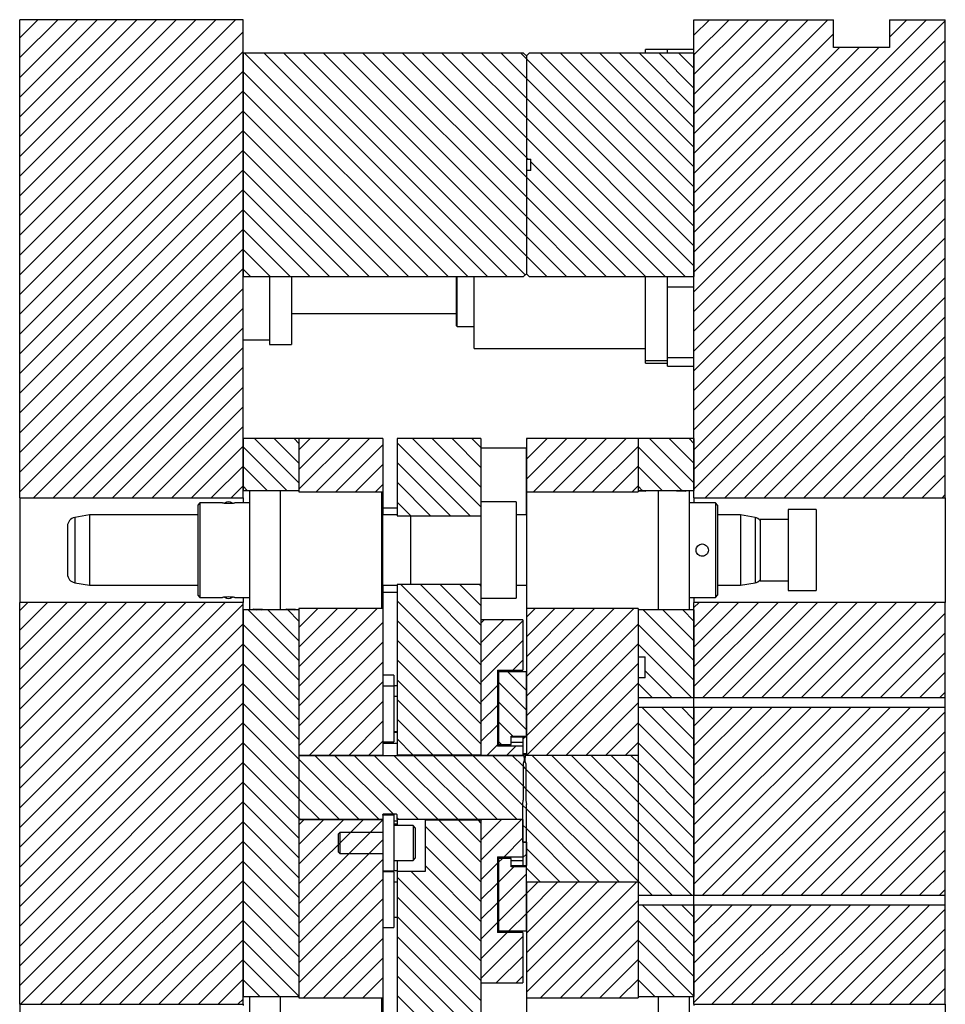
# Model space of a CAD drawing. Header units: inches. Extents: x 1880 to 2363, y -453 to -54.
# Tile 183 of 256: x 1948 to 1956, y -422 to -413. Entities that reach past the tile are written whole.
import ezdxf

# ---------------------------------------------------------------- set-up
doc = ezdxf.new("R2010")
doc.units = ezdxf.units.IN
doc.header["$LTSCALE"] = 0.5
doc.header["$MEASUREMENT"] = 0
doc.layers.add('SID-M-F', color=202, linetype='Continuous')
doc.layers.add('SID-M-S', color=105, linetype='Continuous')

msp = doc.modelspace()

# ---------------------------------------------------------------- hatches: boundary and pattern name
at = {"layer": 'SID-M-F'}
h = msp.add_hatch(dxfattribs=at)
h.set_pattern_fill('ANSI31', color=256, style=0)
h.set_pattern_definition([(45, (1946.33168, -469.47186), (-0.08838835, 0.08838835), [])])
h.paths.add_polyline_path([(1952.12452, -419.86417), (1952.12275, -419.86417), (1952.12098, -419.86903), (1952.12629, -419.86903)], flags=0)

# ---------------------------------------------------------------- linework, layer by layer
at = {"layer": 'SID-M-F', "linetype": 'Continuous'}
for p, q in [((1947.60438, -413.39838), (1947.7676, -413.23517)), ((1947.60438, -413.57516), (1947.94437, -413.23517)), ((1947.60438, -413.75194), (1948.12115, -413.23517)), ((1947.60438, -413.92871), (1948.29793, -413.23517)), ((1947.60438, -414.10549), (1948.4747, -413.23517)), ((1947.60438, -414.28227), (1948.65148, -413.23517)), ((1947.60438, -414.45904), (1948.82826, -413.23517)), ((1947.60438, -414.63582), (1949.00503, -413.23517)), ((1947.60438, -414.8126), (1949.18181, -413.23517)), ((1947.60438, -414.98937), (1949.35859, -413.23517)), ((1947.60438, -415.16615), (1949.53536, -413.23517)), ((1953.63938, -413.37379), (1953.778, -413.23517)), ((1953.63938, -413.55057), (1953.95478, -413.23517)), ((1953.63938, -413.72734), (1954.13156, -413.23517)), ((1953.63938, -413.90412), (1954.30833, -413.23517)), ((1953.63938, -414.0809), (1954.48511, -413.23517)), ((1953.63938, -414.25767), (1954.66189, -413.23517)), ((1953.63938, -414.43445), (1954.83866, -413.23517)), ((1953.63938, -415.31833), (1955.72255, -413.23517)), ((1953.63938, -415.49511), (1955.88938, -413.24511)), ((1955.38938, -413.39156), (1955.54577, -413.23517)), ((1947.60438, -415.34293), (1949.60438, -413.34293)), ((1953.63938, -414.61123), (1954.88938, -413.36123)), ((1953.63938, -415.67189), (1955.88938, -413.42189)), ((1953.63938, -414.788), (1954.94222, -413.48517)), ((1953.63938, -414.96478), (1955.11899, -413.48517)), ((1953.63938, -415.14156), (1955.29577, -413.48517)), ((1947.60438, -415.5197), (1949.60438, -413.5197)), ((1951.61519, -415.53517), (1949.61519, -413.53517)), ((1951.79196, -415.53517), (1949.79196, -413.53517)), ((1951.96874, -415.53517), (1949.96874, -413.53517)), ((1952.12995, -415.5196), (1950.14552, -413.53517)), ((1952.13938, -415.35226), (1950.32229, -413.53517)), ((1952.13938, -415.17548), (1950.49907, -413.53517)), ((1952.13938, -414.9987), (1950.67585, -413.53517)), ((1952.13938, -414.82193), (1950.85262, -413.53517)), ((1952.13938, -414.64515), (1951.0294, -413.53517)), ((1952.13938, -414.46837), (1951.20618, -413.53517)), ((1952.13938, -414.2916), (1951.38295, -413.53517)), ((1952.13938, -414.11482), (1951.55973, -413.53517)), ((1952.13938, -413.93804), (1951.73651, -413.53517)), ((1952.13938, -413.76127), (1951.91328, -413.53517)), ((1952.13938, -413.58449), (1952.09006, -413.53517)), ((1953.63938, -415.08449), (1952.13938, -413.58449)), ((1953.63938, -414.90771), (1952.26684, -413.53517)), ((1953.63938, -414.73094), (1952.44361, -413.53517)), ((1953.63938, -414.55416), (1952.62039, -413.53517)), ((1953.63938, -414.37738), (1952.79717, -413.53517)), ((1953.63938, -414.20061), (1952.97394, -413.53517)), ((1953.63938, -414.02383), (1953.15072, -413.53517)), ((1953.63938, -413.84705), (1953.3275, -413.53517)), ((1953.63938, -413.67028), (1953.50427, -413.53517)), ((1953.63938, -415.84866), (1955.88938, -413.59866)), ((1947.60438, -415.69648), (1949.60438, -413.69648)), ((1951.43841, -415.53517), (1949.60438, -413.70114)), ((1953.63938, -415.26127), (1952.13938, -413.76127)), ((1953.63938, -416.02544), (1955.88938, -413.77544)), ((1947.60438, -415.87326), (1949.60438, -413.87326)), ((1951.26163, -415.53517), (1949.60438, -413.87792)), ((1953.63938, -415.43804), (1952.13938, -413.93804)), ((1953.63938, -416.20222), (1955.88938, -413.95222)), ((1947.60438, -416.05003), (1949.60438, -414.05003)), ((1951.08486, -415.53517), (1949.60438, -414.05469)), ((1953.55973, -415.53517), (1952.13938, -414.11482)), ((1953.63938, -416.37899), (1955.88938, -414.12899)), ((1947.60438, -416.22681), (1949.60438, -414.22681)), ((1950.90808, -415.53517), (1949.60438, -414.23147)), ((1953.38295, -415.53517), (1952.13938, -414.2916)), ((1953.63938, -416.55577), (1955.88938, -414.30577)), ((1947.60438, -416.40359), (1949.60438, -414.40359)), ((1950.7313, -415.53517), (1949.60438, -414.40825)), ((1952.15618, -414.48517), (1952.13938, -414.46837)), ((1953.63938, -416.73255), (1955.88938, -414.48255)), ((1953.20618, -415.53517), (1952.17938, -414.50837)), ((1947.60438, -416.58036), (1949.60438, -414.58036)), ((1950.55453, -415.53517), (1949.60438, -414.58502)), ((1953.0294, -415.53517), (1952.13938, -414.64515)), ((1953.63938, -416.90932), (1955.88938, -414.65932)), ((1947.60438, -416.75714), (1949.60438, -414.75714)), ((1950.37775, -415.53517), (1949.60438, -414.7618)), ((1952.85262, -415.53517), (1952.13938, -414.82193)), ((1953.63938, -417.0861), (1955.88938, -414.8361)), ((1947.60438, -416.93392), (1949.60438, -414.93392)), ((1950.20097, -415.53517), (1949.60438, -414.93858)), ((1952.67585, -415.53517), (1952.13938, -414.9987)), ((1953.63938, -417.26288), (1955.88938, -415.01288)), ((1947.60438, -417.11069), (1949.60438, -415.11069)), ((1950.0242, -415.53517), (1949.60438, -415.11535)), ((1952.49907, -415.53517), (1952.13938, -415.17548)), ((1953.63938, -417.43965), (1955.88938, -415.18965)), ((1947.60438, -417.28747), (1949.60438, -415.28747)), ((1949.84742, -415.53517), (1949.60438, -415.29213)), ((1952.32229, -415.53517), (1952.13938, -415.35226)), ((1953.73902, -417.51679), (1955.88938, -415.36643)), ((1947.60438, -417.46425), (1949.60438, -415.46425)), ((1949.67064, -415.53517), (1949.60438, -415.46891)), ((1953.9158, -417.51679), (1955.88938, -415.54321)), ((1947.72861, -417.51679), (1949.60438, -415.64102)), ((1954.09257, -417.51679), (1955.88938, -415.71998)), ((1947.90539, -417.51679), (1949.60438, -415.8178)), ((1954.26935, -417.51679), (1955.88938, -415.89676)), ((1948.08217, -417.51679), (1949.60438, -415.99458)), ((1954.44613, -417.51679), (1955.88938, -416.07354)), ((1948.25894, -417.51679), (1949.60438, -416.17135)), ((1954.6229, -417.51679), (1955.88938, -416.25031)), ((1948.43572, -417.51679), (1949.60438, -416.34813)), ((1954.79968, -417.51679), (1955.88938, -416.42709)), ((1948.6125, -417.51679), (1949.60438, -416.52491)), ((1954.97646, -417.51679), (1955.88938, -416.60387)), ((1948.78927, -417.51679), (1949.60438, -416.70168)), ((1955.15323, -417.51679), (1955.88938, -416.78064)), ((1948.96605, -417.51679), (1949.60438, -416.87846)), ((1950.10438, -417.38312), (1949.70643, -416.98517)), ((1950.10438, -417.20635), (1949.88321, -416.98517)), ((1950.10438, -417.02957), (1950.05998, -416.98517)), ((1950.10438, -417.08557), (1950.20478, -416.98517)), ((1950.10438, -417.26234), (1950.38156, -416.98517)), ((1950.10438, -417.43912), (1950.55833, -416.98517)), ((1950.25777, -417.46251), (1950.73511, -416.98517)), ((1950.43455, -417.46251), (1950.85438, -417.04267)), ((1951.63577, -417.67707), (1950.98289, -417.02419)), ((1951.73289, -417.59741), (1951.12064, -416.98517)), ((1951.73289, -417.42064), (1951.29742, -416.98517)), ((1951.73289, -417.24386), (1951.4742, -416.98517)), ((1951.73289, -417.06708), (1951.65097, -416.98517)), ((1952.13938, -416.99511), (1952.14932, -416.98517)), ((1952.13938, -417.17189), (1952.3261, -416.98517)), ((1952.13938, -417.34866), (1952.50288, -416.98517)), ((1952.20232, -417.46251), (1952.67965, -416.98517)), ((1952.37909, -417.46251), (1952.85643, -416.98517)), ((1952.55587, -417.46251), (1953.03321, -416.98517)), ((1953.63938, -417.38259), (1953.24196, -416.98517)), ((1953.63938, -417.20581), (1953.41874, -416.98517)), ((1953.63938, -417.02903), (1953.59552, -416.98517)), ((1955.33001, -417.51679), (1955.88938, -416.95742)), ((1949.14283, -417.51679), (1949.60438, -417.05524)), ((1949.99507, -417.45058), (1949.60438, -417.0599)), ((1952.73265, -417.46251), (1953.13938, -417.05577)), ((1953.5306, -417.45058), (1953.13938, -417.05936)), ((1950.61133, -417.46251), (1950.85438, -417.21945)), ((1951.45899, -417.67707), (1950.98289, -417.20097)), ((1955.50679, -417.51679), (1955.88938, -417.1342)), ((1949.3196, -417.51679), (1949.60438, -417.23201)), ((1949.81829, -417.45058), (1949.60438, -417.23668)), ((1952.90942, -417.46251), (1953.13938, -417.23255)), ((1953.35382, -417.45058), (1953.13938, -417.23614)), ((1951.28221, -417.67707), (1950.98289, -417.37774)), ((1955.68356, -417.51679), (1955.88938, -417.31097)), ((1949.49638, -417.51679), (1949.60438, -417.40879)), ((1949.64151, -417.45058), (1949.60438, -417.41345)), ((1950.7881, -417.46251), (1950.85438, -417.39623)), ((1953.0862, -417.46251), (1953.13938, -417.40932)), ((1953.17705, -417.45058), (1953.13938, -417.41292)), ((1951.10544, -417.67707), (1950.98289, -417.55452)), ((1955.86034, -417.51679), (1955.88938, -417.48775)), ((1951.73289, -419.01163), (1951.01453, -418.29327)), ((1951.73289, -418.83485), (1951.19131, -418.29327)), ((1951.73289, -418.65807), (1951.36808, -418.29327)), ((1951.73289, -418.4813), (1951.54486, -418.29327)), ((1951.73289, -418.30452), (1951.72164, -418.29327)), ((1947.60438, -418.52491), (1947.67575, -418.45354)), ((1947.60438, -418.70168), (1947.85252, -418.45354)), ((1947.60438, -418.87846), (1948.0293, -418.45354)), ((1947.60438, -419.05524), (1948.20608, -418.45354)), ((1947.60438, -419.23201), (1948.38285, -418.45354)), ((1947.60438, -419.40879), (1948.55963, -418.45354)), ((1947.60438, -419.58557), (1948.73641, -418.45354)), ((1947.60438, -419.76234), (1948.91318, -418.45354)), ((1947.60438, -419.93912), (1949.08996, -418.45354)), ((1947.60438, -420.1159), (1949.26674, -418.45354)), ((1947.60438, -420.29267), (1949.44351, -418.45354)), ((1951.73289, -419.1884), (1950.98289, -418.4384)), ((1953.63938, -418.50031), (1953.68615, -418.45354)), ((1953.63938, -418.67709), (1953.86293, -418.45354)), ((1953.63938, -418.85387), (1954.03971, -418.45354)), ((1953.63938, -419.03064), (1954.21648, -418.45354)), ((1953.63938, -419.20742), (1954.39326, -418.45354)), ((1953.71782, -419.30576), (1954.57004, -418.45354)), ((1953.89459, -419.30576), (1954.74681, -418.45354)), ((1954.07137, -419.30576), (1954.92359, -418.45354)), ((1954.24815, -419.30576), (1955.10037, -418.45354)), ((1954.42492, -419.30576), (1955.27714, -418.45354)), ((1954.6017, -419.30576), (1955.45392, -418.45354)), ((1954.77848, -419.30576), (1955.6307, -418.45354)), ((1954.95525, -419.30576), (1955.80747, -418.45354)), ((1947.60438, -420.46945), (1949.60438, -418.46945)), ((1950.10438, -418.97411), (1949.65002, -418.51975)), ((1950.10438, -418.79734), (1949.8268, -418.51975)), ((1950.10438, -418.62056), (1950.00358, -418.51975)), ((1950.10438, -418.67656), (1950.27311, -418.50783)), ((1950.10438, -418.85333), (1950.44989, -418.50783)), ((1950.10438, -419.03011), (1950.62666, -418.50783)), ((1950.10438, -419.20689), (1950.80344, -418.50783)), ((1952.13938, -418.5861), (1952.21765, -418.50783)), ((1952.13938, -418.76288), (1952.39443, -418.50783)), ((1952.13938, -418.93965), (1952.57121, -418.50783)), ((1952.13938, -419.11643), (1952.74798, -418.50783)), ((1952.13938, -419.29321), (1952.92476, -418.50783)), ((1952.13938, -419.46998), (1953.10154, -418.50783)), ((1953.63938, -418.97358), (1953.18556, -418.51975)), ((1953.63938, -418.7968), (1953.36233, -418.51975)), ((1953.63938, -418.62002), (1953.53911, -418.51975)), ((1951.73289, -419.36518), (1950.98289, -418.61518)), ((1951.73289, -418.63904), (1951.76176, -418.61017)), ((1951.73289, -418.81582), (1951.93854, -418.61017)), ((1951.73289, -418.9926), (1952.10789, -418.6176)), ((1955.13203, -419.30576), (1955.88938, -418.54841)), ((1947.60438, -420.64623), (1949.60438, -418.64623)), ((1950.10438, -419.15089), (1949.60438, -418.65089)), ((1950.10438, -419.38366), (1950.85438, -418.63366)), ((1952.13938, -419.64676), (1953.13938, -418.64676)), ((1953.63938, -419.15035), (1953.13938, -418.65035)), ((1951.73289, -419.54196), (1950.98289, -418.79196)), ((1951.73289, -419.16937), (1952.10789, -418.79437)), ((1955.30881, -419.30576), (1955.88938, -418.72519)), ((1947.60438, -420.823), (1949.60438, -418.823)), ((1950.10438, -419.32767), (1949.60438, -418.82767)), ((1950.10438, -419.56044), (1950.85438, -418.81044)), ((1952.14025, -419.82267), (1953.13938, -418.82354)), ((1953.61801, -419.30576), (1953.13938, -418.82713)), ((1951.73289, -419.71873), (1950.98289, -418.96873)), ((1952.01897, -419.06007), (1952.10789, -418.97115)), ((1955.48558, -419.30576), (1955.88938, -418.90196)), ((1947.60438, -420.99978), (1949.60438, -418.99978)), ((1950.10438, -419.50444), (1949.60438, -419.00444)), ((1950.10438, -419.73722), (1950.85438, -418.98722)), ((1952.31703, -419.82267), (1953.13938, -419.00031)), ((1953.44124, -419.30576), (1953.20188, -419.06641)), ((1951.65505, -419.81767), (1950.98289, -419.14551)), ((1952.13938, -419.24135), (1951.97311, -419.07507)), ((1955.66236, -419.30576), (1955.88938, -419.07874)), ((1947.60438, -421.17656), (1949.60438, -419.17656)), ((1950.10438, -419.68122), (1949.60438, -419.18122)), ((1950.19571, -419.82267), (1950.85438, -419.16399)), ((1951.73289, -419.34615), (1951.88039, -419.19865)), ((1952.13938, -419.41812), (1951.88938, -419.16812)), ((1952.49381, -419.82267), (1953.13938, -419.17709)), ((1953.26446, -419.30576), (1953.13938, -419.18069)), ((1951.47827, -419.81767), (1950.98289, -419.32229)), ((1955.83914, -419.30576), (1955.88938, -419.25552)), ((1947.60438, -421.35333), (1949.60438, -419.35333)), ((1950.10438, -419.858), (1949.60438, -419.358)), ((1950.37249, -419.82267), (1950.85438, -419.34077)), ((1951.73289, -419.52293), (1951.88039, -419.37543)), ((1952.13938, -419.5949), (1951.88938, -419.3449)), ((1952.67058, -419.82267), (1953.13938, -419.35387)), ((1953.63938, -419.85746), (1953.17629, -419.39437)), ((1953.63938, -419.68069), (1953.35307, -419.39437)), ((1953.63938, -419.50391), (1953.52985, -419.39437)), ((1953.63938, -419.56097), (1953.80598, -419.39437)), ((1953.63938, -419.73775), (1953.98276, -419.39437)), ((1953.63938, -419.91453), (1954.15954, -419.39437)), ((1953.63938, -420.0913), (1954.33631, -419.39437)), ((1953.63938, -420.26808), (1954.51309, -419.39437)), ((1953.63938, -420.44486), (1954.68987, -419.39437)), ((1953.63938, -420.62163), (1954.86664, -419.39437)), ((1953.63938, -420.79841), (1955.04342, -419.39437)), ((1953.63938, -420.97519), (1955.2202, -419.39437)), ((1953.71538, -421.07596), (1955.39697, -419.39437)), ((1953.89216, -421.07596), (1955.57375, -419.39437)), ((1954.06894, -421.07596), (1955.75053, -419.39437)), ((1951.30149, -419.81767), (1950.98289, -419.49906)), ((1954.24571, -421.07596), (1955.88938, -419.43229)), ((1947.60438, -421.53011), (1949.60438, -419.53011)), ((1950.10438, -420.03477), (1949.60438, -419.53477)), ((1950.54926, -419.82267), (1950.85438, -419.51755)), ((1951.73289, -419.6997), (1951.88039, -419.5522)), ((1952.01788, -419.65017), (1951.88938, -419.52168)), ((1952.84736, -419.82267), (1953.13938, -419.53064)), ((1953.63938, -420.03424), (1953.13938, -419.53424)), ((1951.12472, -419.81767), (1950.98289, -419.67584)), ((1952.10789, -419.67826), (1952.12598, -419.66017)), ((1954.42249, -421.07596), (1955.88938, -419.60907)), ((1947.60438, -421.70689), (1949.60438, -419.70689)), ((1950.10438, -420.21155), (1949.60438, -419.71155)), ((1950.72604, -419.82267), (1950.85438, -419.69432)), ((1951.7877, -419.82167), (1951.88039, -419.72898)), ((1951.916, -419.72507), (1951.88938, -419.69845)), ((1951.96448, -419.82167), (1952.04608, -419.74007)), ((1953.02414, -419.82267), (1953.13938, -419.70742)), ((1953.63938, -420.21102), (1953.13938, -419.71102)), ((1950.64406, -420.39767), (1950.10438, -419.858)), ((1950.82083, -420.39767), (1950.24583, -419.82267)), ((1950.94761, -420.34767), (1950.42261, -419.82267)), ((1951.17439, -420.39767), (1950.59939, -419.82267)), ((1951.35116, -420.39767), (1950.77616, -419.82267)), ((1951.52794, -420.39767), (1950.95294, -419.82267)), ((1951.70472, -420.39767), (1951.12972, -419.82267)), ((1951.88149, -420.39767), (1951.30649, -419.82267)), ((1952.05827, -420.39767), (1951.48327, -419.82267)), ((1952.10789, -420.27051), (1951.66005, -419.82267)), ((1952.11114, -420.09698), (1951.83682, -419.82267)), ((1952.11114, -419.9202), (1952.0136, -419.82267)), ((1953.13938, -420.77168), (1952.19038, -419.82267)), ((1953.13938, -420.5949), (1952.36715, -419.82267)), ((1953.13938, -420.41812), (1952.54393, -419.82267)), ((1953.13938, -420.24135), (1952.72071, -419.82267)), ((1953.13938, -420.06457), (1952.89748, -419.82267)), ((1953.13938, -419.88779), (1953.07426, -419.82267)), ((1954.59927, -421.07596), (1955.88938, -419.78585)), ((1947.60438, -421.88366), (1949.60438, -419.88366)), ((1950.10438, -420.38833), (1949.60438, -419.88833)), ((1952.13614, -419.9452), (1952.11114, -419.9202)), ((1953.13938, -420.94845), (1952.13614, -419.9452)), ((1953.63938, -420.38779), (1953.13938, -419.88779)), ((1950.46728, -420.39767), (1950.10438, -420.03477)), ((1954.77604, -421.07596), (1955.88938, -419.96262)), ((1947.61267, -422.05216), (1949.60438, -420.06044)), ((1950.10438, -420.5651), (1949.60438, -420.0651)), ((1952.13614, -420.12198), (1952.11114, -420.09698)), ((1952.96932, -420.95517), (1952.13614, -420.12198)), ((1953.63938, -420.56457), (1953.13938, -420.06457)), ((1950.2905, -420.39767), (1950.10438, -420.21155)), ((1954.95282, -421.07596), (1955.88938, -420.1394)), ((1947.78944, -422.05216), (1949.60438, -420.23722)), ((1950.10438, -420.74188), (1949.60438, -420.24188)), ((1952.13938, -420.30201), (1952.10789, -420.27051)), ((1952.79255, -420.95517), (1952.13938, -420.30201)), ((1953.63938, -420.74135), (1953.13938, -420.24135)), ((1950.11373, -420.39767), (1950.10438, -420.38833)), ((1950.99761, -420.39767), (1950.97988, -420.37994)), ((1955.1296, -421.07596), (1955.88938, -420.31618)), ((1947.96622, -422.05216), (1949.60438, -420.41399)), ((1950.10438, -420.91866), (1949.60438, -420.41866)), ((1950.10438, -420.44432), (1950.15104, -420.39767)), ((1950.10438, -420.6211), (1950.32782, -420.39767)), ((1950.10438, -420.79788), (1950.50459, -420.39767)), ((1950.10438, -420.97465), (1950.68137, -420.39767)), ((1950.10438, -421.15143), (1950.85438, -420.40143)), ((1951.73289, -420.95617), (1951.23289, -420.45617)), ((1951.73289, -420.77939), (1951.35616, -420.40267)), ((1951.73289, -420.60262), (1951.53294, -420.40267)), ((1951.73289, -420.42584), (1951.70972, -420.40267)), ((1951.73289, -420.40681), (1951.74103, -420.39867)), ((1951.73289, -420.58359), (1951.91781, -420.39867)), ((1951.73289, -420.76036), (1952.09458, -420.39867)), ((1952.13938, -420.47878), (1952.10789, -420.44729)), ((1952.61577, -420.95517), (1952.13938, -420.47878)), ((1953.63938, -420.91812), (1953.13938, -420.41812)), ((1951.93976, -420.73027), (1952.10789, -420.56214)), ((1955.30637, -421.07596), (1955.88938, -420.49295)), ((1948.143, -422.05216), (1949.60438, -420.59077)), ((1950.10438, -421.09543), (1949.60438, -420.59543)), ((1950.10438, -421.32821), (1950.85438, -420.57821)), ((1951.73289, -421.13295), (1951.23289, -420.63295)), ((1952.43899, -420.95517), (1952.13938, -420.65556)), ((1953.62045, -421.07596), (1953.13938, -420.5949)), ((1951.88938, -420.78064), (1951.92476, -420.74527)), ((1952.10789, -420.73892), (1952.13938, -420.70742)), ((1955.48315, -421.07596), (1955.88938, -420.66973)), ((1948.31977, -422.05216), (1949.60438, -420.76755)), ((1950.10438, -421.27221), (1949.60438, -420.77221)), ((1950.10438, -421.50498), (1950.85438, -420.75498)), ((1951.73289, -421.30972), (1951.23289, -420.80972)), ((1951.73289, -420.93714), (1951.88039, -420.78964)), ((1951.88938, -420.95742), (1952.02664, -420.82017)), ((1952.26222, -420.95517), (1952.13938, -420.83234)), ((1953.44367, -421.07596), (1953.13938, -420.77168)), ((1951.73289, -421.66328), (1950.98289, -420.91328)), ((1951.73289, -421.4865), (1951.10874, -420.86235)), ((1951.88938, -421.1342), (1952.13938, -420.8842)), ((1955.65993, -421.07596), (1955.88938, -420.84651)), ((1948.49655, -422.05216), (1949.60438, -420.94432)), ((1950.10438, -421.44899), (1949.60438, -420.94899)), ((1950.10438, -421.68176), (1950.85438, -420.93176)), ((1951.73289, -421.11392), (1951.88039, -420.96642)), ((1952.13938, -421.06097), (1952.24519, -420.95517)), ((1952.13938, -421.23775), (1952.42197, -420.95517)), ((1952.13938, -421.41453), (1952.59874, -420.95517)), ((1952.13938, -421.5913), (1952.77552, -420.95517)), ((1952.13938, -421.76808), (1952.9523, -420.95517)), ((1952.13938, -421.94486), (1953.12907, -420.95517)), ((1953.26689, -421.07596), (1953.13938, -420.94845)), ((1951.73289, -421.84005), (1950.98289, -421.09005)), ((1951.88938, -421.31097), (1952.13938, -421.06097)), ((1955.8367, -421.07596), (1955.88938, -421.02328)), ((1948.67333, -422.05216), (1949.60438, -421.1211)), ((1950.10438, -421.62576), (1949.60438, -421.12576)), ((1950.10438, -421.85854), (1950.85438, -421.10854)), ((1951.73289, -421.29069), (1951.88039, -421.14319)), ((1952.26707, -421.99394), (1953.13938, -421.12163)), ((1953.63938, -421.62523), (1953.17873, -421.16457)), ((1953.63938, -421.44845), (1953.3555, -421.16457)), ((1953.63938, -421.27168), (1953.53228, -421.16457)), ((1953.63938, -421.32874), (1953.80355, -421.16457)), ((1953.63938, -421.50552), (1953.98033, -421.16457)), ((1953.63938, -421.68229), (1954.1571, -421.16457)), ((1953.63938, -421.85907), (1954.33388, -421.16457)), ((1953.63938, -422.03585), (1954.51066, -421.16457)), ((1953.79985, -422.05216), (1954.68743, -421.16457)), ((1953.97663, -422.05216), (1954.86421, -421.16457)), ((1954.15341, -422.05216), (1955.04099, -421.16457)), ((1954.33018, -422.05216), (1955.21776, -421.16457)), ((1954.50696, -422.05216), (1955.39454, -421.16457)), ((1954.68374, -422.05216), (1955.57132, -421.16457)), ((1954.86051, -422.05216), (1955.74809, -421.16457)), ((1951.73289, -422.01683), (1950.98289, -421.26683)), ((1951.98187, -421.39527), (1952.13938, -421.23775)), ((1955.03729, -422.05216), (1955.88938, -421.20006)), ((1948.8501, -422.05216), (1949.60438, -421.29788)), ((1950.10438, -421.80254), (1949.60438, -421.30254)), ((1950.14575, -421.99394), (1950.85438, -421.28531)), ((1951.73289, -421.46747), (1951.88039, -421.31997)), ((1952.44385, -421.99394), (1953.13938, -421.29841)), ((1953.63938, -421.80201), (1953.13938, -421.30201)), ((1951.73289, -422.19361), (1950.98289, -421.44361)), ((1951.73289, -421.64425), (1951.96687, -421.41027)), ((1951.73289, -421.82102), (1952.10789, -421.44602)), ((1955.21407, -422.05216), (1955.88938, -421.37684)), ((1949.02688, -422.05216), (1949.60438, -421.47465)), ((1950.10438, -421.97932), (1949.60438, -421.47932)), ((1950.32253, -421.99394), (1950.85438, -421.46209)), ((1952.62063, -421.99394), (1953.13938, -421.47519)), ((1953.63938, -421.97878), (1953.13938, -421.47878)), ((1951.59657, -422.23407), (1950.98289, -421.62038)), ((1951.87052, -421.86017), (1952.10789, -421.6228)), ((1955.39084, -422.05216), (1955.88938, -421.55361)), ((1949.20366, -422.05216), (1949.60438, -421.65143)), ((1949.92957, -421.98128), (1949.60438, -421.65609)), ((1950.49931, -421.99394), (1950.85438, -421.63887)), ((1952.7974, -421.99394), (1953.13938, -421.65196)), ((1953.4651, -421.98128), (1953.13938, -421.65556)), ((1951.4198, -422.23407), (1950.98289, -421.79716)), ((1952.0473, -421.86017), (1952.10789, -421.79958)), ((1955.56762, -422.05216), (1955.88938, -421.73039)), ((1949.38043, -422.05216), (1949.60438, -421.82821)), ((1949.75279, -421.98128), (1949.60438, -421.83287)), ((1950.67608, -421.99394), (1950.85438, -421.81564)), ((1952.97418, -421.99394), (1953.13938, -421.82874)), ((1953.28832, -421.98128), (1953.13938, -421.83234)), ((1951.24302, -422.23407), (1950.98289, -421.97394)), ((1955.7444, -422.05216), (1955.88938, -421.90717)), ((1949.55721, -422.05216), (1949.60438, -422.00498)), ((1950.85286, -421.99394), (1950.85438, -421.99242))]:
    msp.add_line(p, q, dxfattribs=at)
at = {"layer": 'SID-M-S'}
for p, q in [((1947.60438, -417.51679), (1947.60438, -413.23517)), ((1949.60438, -413.23517), (1947.60438, -413.23517)), ((1949.60438, -417.51679), (1949.60438, -413.23517)), ((1953.63938, -417.51679), (1953.63938, -413.23517)), ((1953.63938, -413.23517), (1954.88938, -413.23517)), ((1954.88938, -413.48517), (1954.88938, -413.23517)), ((1955.38938, -413.23517), (1955.38938, -413.48517)), ((1955.38938, -413.23517), (1955.88938, -413.23517)), ((1955.88938, -417.51679), (1955.88938, -413.23517)), ((1953.40316, -413.50238), (1953.20631, -413.50238)), ((1953.20631, -413.53517), (1953.20631, -413.50238)), ((1953.40316, -413.53517), (1953.40316, -413.50238)), ((1953.63938, -413.50288), (1953.40316, -413.50288)), ((1955.38938, -413.48517), (1954.88938, -413.48517)), ((1952.11438, -413.53517), (1949.60438, -413.53517)), ((1949.60438, -413.53517), (1949.60438, -415.53517)), ((1952.11438, -413.53517), (1952.13938, -413.56017)), ((1952.13938, -413.56017), (1952.16438, -413.53517)), ((1952.13938, -413.56017), (1952.13938, -414.48517)), ((1952.13938, -413.56017), (1952.13938, -415.51017)), ((1953.63938, -413.53517), (1952.16438, -413.53517)), ((1953.63938, -413.53517), (1953.63938, -415.53517)), ((1952.13938, -414.48517), (1952.17938, -414.48517)), ((1952.17938, -414.58517), (1952.17938, -414.48517)), ((1952.13938, -414.58517), (1952.13938, -415.51017)), ((1952.17938, -414.58517), (1952.13938, -414.58517)), ((1949.60438, -415.53517), (1952.11438, -415.53517)), ((1949.8406, -415.53517), (1949.8406, -415.87157)), ((1950.03745, -415.53517), (1950.03745, -416.14439)), ((1951.5134, -415.97533), (1951.5134, -415.53517)), ((1951.52127, -415.9832), (1951.52127, -415.53517)), ((1951.67088, -416.18005), (1951.67088, -415.53517)), ((1952.13938, -415.51017), (1952.11438, -415.53517)), ((1952.16438, -415.53517), (1952.13938, -415.51017)), ((1952.16438, -415.53517), (1953.63938, -415.53517)), ((1953.40316, -415.53848), (1953.20631, -415.53848)), ((1953.20631, -416.28651), (1953.20631, -415.53848)), ((1953.40316, -416.11093), (1953.40316, -415.53848)), ((1953.63938, -415.62887), (1953.40316, -415.62887)), ((1949.8406, -415.87157), (1949.8406, -416.14439)), ((1950.03745, -415.86509), (1951.5134, -415.86509)), ((1951.52127, -415.9832), (1951.67088, -415.9832)), ((1949.60438, -416.10131), (1949.8406, -416.10131)), ((1949.8406, -416.14439), (1950.03745, -416.14439)), ((1953.40316, -416.28651), (1953.40316, -416.11093)), ((1951.67088, -416.18005), (1953.20631, -416.18005)), ((1953.20631, -416.28651), (1953.40316, -416.28651)), ((1953.20631, -416.31041), (1953.20631, -416.28651)), ((1953.20631, -416.31041), (1953.40316, -416.31041)), ((1953.40316, -416.25879), (1953.63938, -416.25879)), ((1953.40316, -416.33753), (1953.40316, -416.28651)), ((1953.40316, -416.33753), (1953.63938, -416.33753)), ((1949.60438, -416.98517), (1949.60438, -417.45058)), ((1950.10438, -416.98517), (1949.60438, -416.98517)), ((1950.10438, -416.98517), (1950.10438, -417.46251)), ((1950.85438, -416.98517), (1950.10438, -416.98517)), ((1950.10438, -416.98517), (1950.10438, -417.45058)), ((1950.85438, -416.98517), (1950.85438, -417.46251)), ((1950.98289, -416.98517), (1950.98289, -417.67707)), ((1951.73289, -416.98517), (1950.98289, -416.98517)), ((1951.73289, -416.98517), (1951.73289, -417.59118)), ((1952.13938, -416.98517), (1952.13938, -417.46251)), ((1953.13938, -416.98517), (1952.13938, -416.98517)), ((1953.13938, -416.98517), (1953.13938, -417.46251)), ((1953.13938, -416.98517), (1953.13938, -417.45058)), ((1953.63938, -416.98517), (1953.13938, -416.98517)), ((1953.63938, -416.98517), (1953.63938, -417.45058)), ((1952.13639, -417.07267), (1951.73289, -417.07267)), ((1952.13639, -417.07267), (1952.13639, -417.38517)), ((1952.13938, -417.22267), (1952.13639, -417.21967)), ((1952.13639, -417.38517), (1952.13639, -417.67021)), ((1949.60438, -417.45058), (1950.10438, -417.45058)), ((1949.66328, -418.51975), (1949.66328, -417.45058)), ((1949.93887, -418.51975), (1949.93887, -417.45058)), ((1950.10438, -417.46251), (1950.85438, -417.46251)), ((1950.84438, -418.50783), (1950.84438, -417.46251)), ((1950.85438, -417.46251), (1950.85438, -417.67021)), ((1952.13938, -417.46251), (1953.13938, -417.46251)), ((1952.13938, -417.46251), (1952.13938, -418.50783)), ((1953.13938, -417.45058), (1953.63938, -417.45058)), ((1953.20173, -417.45761), (1953.13938, -417.45761)), ((1953.19352, -417.45761), (1953.18273, -417.45058)), ((1953.20173, -417.45761), (1953.21252, -417.45058)), ((1953.32049, -417.45058), (1953.32049, -418.51975)), ((1953.49408, -417.45058), (1953.48228, -417.45761)), ((1953.56303, -417.45761), (1953.48228, -417.45761)), ((1953.54838, -417.45761), (1953.53658, -417.45058)), ((1953.56303, -417.45761), (1953.57482, -417.45058)), ((1953.59608, -417.45058), (1953.59608, -418.51975)), ((1947.60438, -417.51679), (1949.60438, -417.51679)), ((1947.60438, -417.51679), (1947.60438, -418.45354)), ((1949.21753, -417.56194), (1949.19785, -417.58162)), ((1949.41832, -417.56194), (1949.21753, -417.56194)), ((1949.21753, -417.56194), (1949.21753, -417.98517)), ((1949.66328, -417.56194), (1949.52855, -417.56194)), ((1949.60438, -417.51679), (1949.60438, -417.56194)), ((1952.04785, -417.55407), (1951.73289, -417.55407)), ((1952.04785, -417.55407), (1952.04785, -417.98517)), ((1952.13639, -417.55066), (1952.13938, -417.54767)), ((1953.83171, -417.56194), (1953.59608, -417.56194)), ((1953.63938, -417.51679), (1955.88938, -417.51679)), ((1953.63938, -417.51679), (1953.63938, -417.56194)), ((1953.85139, -417.58162), (1953.83171, -417.56194)), ((1953.83171, -417.56194), (1953.83171, -417.98517)), ((1955.88938, -417.51679), (1955.88938, -418.45354)), ((1949.19785, -417.58162), (1949.19785, -417.98517)), ((1950.85139, -417.58162), (1950.84438, -417.57462)), ((1950.85139, -417.58162), (1950.85139, -417.98517)), ((1950.98289, -417.61017), (1950.85438, -417.61017)), ((1951.73289, -417.59118), (1951.73289, -417.98517)), ((1953.85139, -417.58162), (1953.85139, -417.98517)), ((1954.73289, -417.62267), (1954.48289, -417.62267)), ((1954.48289, -417.62267), (1954.48289, -417.98517)), ((1954.73289, -417.62267), (1954.73289, -417.98517)), ((1948.22895, -417.67021), (1948.09717, -417.69344)), ((1948.09717, -417.69344), (1948.09717, -417.98517)), ((1949.19785, -417.67021), (1948.22895, -417.67021)), ((1948.22895, -417.67021), (1948.22895, -417.98517)), ((1950.98289, -417.67021), (1950.85139, -417.67021)), ((1950.98289, -417.67707), (1951.73289, -417.67707)), ((1951.10297, -417.67707), (1951.10297, -417.98517)), ((1952.13938, -417.67021), (1952.04785, -417.67021)), ((1954.05572, -417.67021), (1953.85139, -417.67021)), ((1954.18751, -417.69344), (1954.05572, -417.67021)), ((1954.05572, -417.67021), (1954.05572, -417.98517)), ((1954.18751, -417.69344), (1954.18751, -417.98517)), ((1954.48289, -417.71017), (1954.23289, -417.71017)), ((1954.23289, -417.71017), (1954.23289, -417.98517)), ((1948.0321, -417.77099), (1948.0321, -417.98517)), ((1948.0321, -417.98517), (1948.0321, -418.19935)), ((1948.09717, -417.98517), (1948.09717, -418.27689)), ((1948.22895, -417.98517), (1948.22895, -418.30013)), ((1949.19785, -417.98517), (1949.19785, -418.38871)), ((1949.21753, -417.98517), (1949.21753, -418.4084)), ((1950.85139, -417.98517), (1950.85139, -418.38871)), ((1951.10297, -417.98517), (1951.10297, -418.29327)), ((1951.73289, -417.98517), (1951.73289, -418.37915)), ((1952.04785, -417.98517), (1952.04785, -418.41627)), ((1953.83171, -417.98517), (1953.83171, -418.4084)), ((1953.85139, -417.98517), (1953.85139, -418.38871)), ((1954.05572, -417.98517), (1954.05572, -418.30013)), ((1954.18751, -417.98517), (1954.18751, -418.27689)), ((1954.23289, -417.98517), (1954.23289, -418.26017)), ((1954.48289, -417.98517), (1954.48289, -418.34767)), ((1954.73289, -417.98517), (1954.73289, -418.34767)), ((1948.09717, -418.27689), (1948.22895, -418.30013)), ((1954.05572, -418.30013), (1954.18751, -418.27689)), ((1954.23289, -418.26017), (1954.48289, -418.26017)), ((1948.22895, -418.30013), (1949.19785, -418.30013)), ((1950.85139, -418.30013), (1950.98289, -418.30013)), ((1950.85438, -418.30013), (1950.85438, -418.50783)), ((1950.85438, -418.36017), (1950.98289, -418.36017)), ((1951.73289, -418.29327), (1950.98289, -418.29327)), ((1950.98289, -418.29327), (1950.98289, -419.81767)), ((1952.04785, -418.30013), (1952.13938, -418.30013)), ((1953.85139, -418.30013), (1954.05572, -418.30013)), ((1954.48289, -418.34767), (1954.73289, -418.34767)), ((1949.60438, -418.45354), (1947.60438, -418.45354)), ((1947.60438, -422.05216), (1947.60438, -418.45354)), ((1949.19785, -418.38871), (1949.21753, -418.4084)), ((1949.21753, -418.4084), (1949.41833, -418.4084)), ((1949.52855, -418.4084), (1949.66328, -418.4084)), ((1949.60438, -418.4084), (1949.60438, -418.45354)), ((1949.60438, -422.05216), (1949.60438, -418.45354)), ((1950.84438, -418.39572), (1950.85139, -418.38871)), ((1951.73289, -418.37915), (1951.73289, -419.81767)), ((1951.73289, -418.41627), (1952.04785, -418.41627)), ((1953.59608, -418.4084), (1953.83171, -418.4084)), ((1953.63938, -418.4084), (1953.63938, -418.45354)), ((1955.88938, -418.45354), (1953.63938, -418.45354)), ((1953.63938, -419.30576), (1953.63938, -418.45354)), ((1953.83171, -418.4084), (1953.85139, -418.38871)), ((1955.88938, -419.30576), (1955.88938, -418.45354)), ((1950.10438, -418.51975), (1949.60438, -418.51975)), ((1949.60438, -418.51975), (1949.60438, -421.98128)), ((1949.69633, -418.51273), (1949.68453, -418.51975)), ((1949.69633, -418.51273), (1949.77707, -418.51273)), ((1949.71098, -418.51273), (1949.72278, -418.51975)), ((1949.76528, -418.51975), (1949.77707, -418.51273)), ((1949.99201, -418.51273), (1949.98356, -418.51975)), ((1949.99201, -418.51273), (1950.07276, -418.51273)), ((1950.00022, -418.51273), (1950.01101, -418.51975)), ((1950.06197, -418.51975), (1950.07276, -418.51273)), ((1950.85438, -418.50783), (1950.10438, -418.50783)), ((1950.10438, -418.50783), (1950.10438, -419.82267)), ((1950.10438, -418.51975), (1950.10438, -421.98128)), ((1950.85438, -418.50783), (1950.85438, -419.82267)), ((1953.13938, -418.50783), (1952.13938, -418.50783)), ((1952.13938, -418.50783), (1952.13938, -419.82267)), ((1953.13938, -418.50783), (1953.13938, -419.82267)), ((1953.63938, -418.51975), (1953.13938, -418.51975)), ((1953.13938, -418.51975), (1953.13938, -418.94142)), ((1953.63938, -418.51975), (1953.63938, -419.30576)), ((1951.73289, -418.61017), (1951.73289, -419.82167)), ((1952.10789, -418.61017), (1951.73289, -418.61017)), ((1952.10789, -418.61017), (1952.10789, -419.06007)), ((1953.13938, -418.94142), (1953.20188, -418.94142)), ((1953.20188, -419.12892), (1953.20188, -418.94142)), ((1951.88039, -419.06007), (1951.88039, -419.74007)), ((1951.88039, -419.06007), (1952.10789, -419.06007)), ((1950.95438, -419.10517), (1950.85438, -419.10517)), ((1950.95438, -419.10517), (1950.95438, -419.20267)), ((1951.88938, -419.07507), (1951.88938, -419.72507)), ((1952.13938, -419.07507), (1951.88938, -419.07507)), ((1952.13938, -419.65017), (1952.13938, -419.07507)), ((1953.13938, -419.12892), (1953.13938, -419.30576)), ((1953.20188, -419.12892), (1953.13938, -419.12892)), ((1950.95438, -419.20267), (1950.85438, -419.20267)), ((1950.98289, -419.19917), (1950.95438, -419.19917)), ((1950.95438, -419.20267), (1950.95438, -419.70267)), ((1951.88938, -419.21507), (1951.88039, -419.21507)), ((1950.98289, -419.29667), (1950.95438, -419.29667)), ((1953.13938, -419.30576), (1953.63938, -419.30576)), ((1953.63938, -419.39437), (1953.63938, -419.30576)), ((1953.63938, -419.30576), (1955.88938, -419.30576)), ((1953.63938, -419.39437), (1953.63938, -419.30576)), ((1955.88938, -419.39437), (1955.88938, -419.30576)), ((1953.63938, -419.39437), (1953.13938, -419.39437)), ((1953.13938, -419.39437), (1953.13938, -421.07596)), ((1953.63938, -419.39437), (1953.63938, -421.07596)), ((1955.88938, -419.39437), (1953.63938, -419.39437)), ((1953.63938, -421.07596), (1953.63938, -419.39437)), ((1955.88938, -421.07596), (1955.88938, -419.39437)), ((1951.88039, -419.48507), (1951.88938, -419.48507)), ((1950.85488, -419.66267), (1950.85438, -419.66267)), ((1950.85488, -419.66267), (1950.85488, -419.70767)), ((1950.95438, -419.60867), (1950.98289, -419.60867)), ((1950.95438, -419.61517), (1950.98289, -419.61517)), ((1951.88938, -419.66117), (1951.88039, -419.66117)), ((1952.00438, -419.65017), (1952.13938, -419.65017)), ((1952.00438, -419.72507), (1952.00438, -419.65017)), ((1952.10789, -419.66117), (1952.00438, -419.66117)), ((1952.10789, -419.66017), (1952.10789, -419.81017)), ((1952.13938, -419.66017), (1952.10789, -419.66017)), ((1952.13938, -419.66017), (1952.13938, -419.81017)), ((1950.85488, -419.70267), (1950.95438, -419.70267)), ((1950.85988, -419.71267), (1950.98289, -419.71267)), ((1951.88039, -419.70445), (1951.88938, -419.70445)), ((1952.10789, -419.74007), (1951.88039, -419.74007)), ((1951.88938, -419.72507), (1952.00438, -419.72507)), ((1952.00438, -419.70445), (1952.10789, -419.70445)), ((1952.10789, -419.74007), (1952.10789, -419.82167)), ((1950.10438, -419.82267), (1950.10438, -420.39767)), ((1950.10438, -419.82267), (1952.11836, -419.82267)), ((1950.85438, -419.82267), (1950.10438, -419.82267)), ((1950.98289, -419.81767), (1951.73289, -419.81767)), ((1950.98289, -419.81767), (1950.98289, -419.82267)), ((1951.73289, -419.82167), (1952.10789, -419.82167)), ((1951.73289, -419.82167), (1951.73289, -419.82267)), ((1952.13938, -419.81017), (1952.10789, -419.81017)), ((1952.10789, -419.81317), (1952.13938, -419.81317)), ((1952.13938, -419.81517), (1952.10789, -419.81517)), ((1952.10789, -419.82167), (1952.10789, -419.82267)), ((1952.12204, -419.86474), (1952.11836, -419.82267)), ((1952.11989, -419.84017), (1952.12738, -419.84017)), ((1952.12275, -419.86417), (1952.12098, -419.86903)), ((1952.12275, -419.86417), (1952.12452, -419.86417)), ((1952.12452, -419.86417), (1952.12629, -419.86903)), ((1952.12891, -419.82267), (1952.12523, -419.86474)), ((1953.13938, -419.82267), (1952.12891, -419.82267)), ((1953.13938, -419.82267), (1952.13938, -419.82267)), ((1953.13938, -419.82267), (1953.13938, -420.95517)), ((1952.12176, -419.86689), (1952.11114, -419.89607)), ((1952.12098, -419.86903), (1952.11114, -419.89607)), ((1952.11114, -419.89607), (1952.11114, -420.22336)), ((1952.11114, -419.89607), (1952.11114, -420.22336)), ((1952.12098, -419.86903), (1952.12629, -419.86903)), ((1952.12629, -419.86903), (1952.12098, -419.86903)), ((1952.13614, -419.89607), (1952.12551, -419.86689)), ((1952.13614, -419.89607), (1952.12629, -419.86903)), ((1952.13614, -419.89607), (1952.13614, -420.22336)), ((1952.13614, -419.89607), (1952.13614, -420.22336)), ((1952.10789, -420.26273), (1952.11114, -420.22336)), ((1952.10789, -420.26273), (1952.11114, -420.22336)), ((1952.10789, -420.60131), (1952.10789, -420.26273)), ((1952.10789, -420.38267), (1952.10789, -420.26273)), ((1952.11114, -420.22336), (1952.11106, -420.22431)), ((1952.13614, -420.22336), (1952.13938, -420.26273)), ((1952.13614, -420.22336), (1952.13621, -420.22431)), ((1952.13614, -420.22336), (1952.13938, -420.26273)), ((1952.13938, -420.60131), (1952.13938, -420.26273)), ((1952.13938, -420.95517), (1952.13938, -420.26273)), ((1950.95438, -420.35767), (1950.85438, -420.35767)), ((1950.85438, -420.35767), (1950.85438, -420.85767)), ((1950.85488, -420.35767), (1950.85488, -420.35267)), ((1950.85988, -420.34767), (1950.97488, -420.34767)), ((1950.95438, -420.34767), (1950.95438, -420.35767)), ((1950.95438, -420.35767), (1950.95438, -420.85767)), ((1950.97988, -420.35267), (1950.97988, -420.39767)), ((1950.85438, -420.39767), (1950.10438, -420.39767)), ((1950.10438, -420.39767), (1950.85438, -420.39767)), ((1950.10438, -420.39767), (1950.10438, -421.99394)), ((1950.98289, -420.41267), (1950.95438, -420.41267)), ((1950.98289, -420.43917), (1950.95438, -420.43917)), ((1951.12538, -420.45167), (1950.95438, -420.45167)), ((1952.09289, -420.39767), (1950.97988, -420.39767)), ((1950.98289, -420.39767), (1950.98289, -420.45167)), ((1951.14438, -420.47067), (1951.12538, -420.45167)), ((1951.12538, -420.45167), (1951.12538, -420.76367)), ((1951.14438, -420.47067), (1951.14438, -420.74467)), ((1951.23289, -420.39767), (1951.23289, -420.40267)), ((1951.23289, -420.40267), (1951.23289, -420.86235)), ((1951.73289, -420.40267), (1951.23289, -420.40267)), ((1951.73289, -420.39767), (1951.73289, -420.39867)), ((1951.73289, -420.39867), (1951.73289, -421.86017)), ((1952.10789, -420.39867), (1951.73289, -420.39867)), ((1951.73289, -420.40267), (1951.73289, -422.13396)), ((1952.10789, -420.39867), (1952.10789, -420.73027)), ((1950.46988, -420.51267), (1950.45438, -420.52817)), ((1950.45438, -420.52817), (1950.45438, -420.68717)), ((1950.85438, -420.51267), (1950.46988, -420.51267)), ((1950.46988, -420.51267), (1950.46988, -420.70267)), ((1952.13938, -420.60131), (1952.10789, -420.60131)), ((1952.10789, -420.60131), (1952.10789, -420.81017)), ((1952.10789, -420.60131), (1952.13938, -420.60131)), ((1952.13938, -420.60131), (1952.13938, -420.81017)), ((1950.45438, -420.68717), (1950.46988, -420.70267)), ((1950.46988, -420.70267), (1950.85438, -420.70267)), ((1951.12538, -420.76367), (1951.14438, -420.74467)), ((1951.88039, -420.73027), (1951.88039, -421.41027)), ((1951.88039, -420.73027), (1952.10789, -420.73027)), ((1951.88938, -420.74527), (1951.88938, -421.39527)), ((1952.00438, -420.74527), (1951.88938, -420.74527)), ((1952.00438, -420.82017), (1952.00438, -420.74527)), ((1950.95438, -420.76367), (1951.12538, -420.76367)), ((1950.98289, -420.76367), (1950.98289, -420.86235)), ((1951.88039, -420.76588), (1951.88938, -420.76588)), ((1951.88039, -420.80917), (1951.88938, -420.80917)), ((1952.00438, -420.76588), (1952.10789, -420.76588)), ((1952.00438, -420.80917), (1952.10789, -420.80917)), ((1952.13938, -420.82017), (1952.00438, -420.82017)), ((1952.10789, -420.81017), (1952.13938, -420.81017)), ((1952.13938, -421.39527), (1952.13938, -420.82017)), ((1950.85438, -420.85767), (1950.95438, -420.85767)), ((1950.85438, -420.85767), (1950.85438, -421.99394)), ((1950.85488, -420.85767), (1950.85488, -420.89866)), ((1950.95438, -420.86517), (1950.85488, -420.86517)), ((1950.95438, -420.85517), (1950.98289, -420.85517)), ((1950.95438, -420.86517), (1950.95438, -421.36517)), ((1951.23289, -420.86235), (1950.98289, -420.86235)), ((1950.98289, -420.86235), (1950.98289, -422.23407)), ((1950.98289, -420.95917), (1950.95438, -420.95917)), ((1951.88938, -420.98527), (1951.88039, -420.98527)), ((1952.13938, -420.95517), (1953.13938, -420.95517)), ((1952.13938, -420.95517), (1953.13938, -420.95517)), ((1952.13938, -420.95517), (1952.13938, -421.99394)), ((1953.13938, -420.95517), (1953.13938, -421.99394)), ((1953.13938, -421.07596), (1953.63938, -421.07596)), ((1953.63938, -421.16457), (1953.63938, -421.07596)), ((1953.63938, -421.16457), (1953.63938, -421.07596)), ((1953.63938, -421.07596), (1955.88938, -421.07596)), ((1955.88938, -421.16457), (1955.88938, -421.07596)), ((1953.63938, -421.16457), (1953.13938, -421.16457)), ((1953.13938, -421.16457), (1953.13938, -421.98128)), ((1953.63938, -421.16457), (1953.63938, -421.98128)), ((1955.88938, -421.16457), (1953.63938, -421.16457)), ((1953.63938, -422.05216), (1953.63938, -421.16457)), ((1955.88938, -422.05216), (1955.88938, -421.16457)), ((1950.95438, -421.27117), (1950.98289, -421.27117)), ((1951.88039, -421.25527), (1951.88938, -421.25527)), ((1950.85438, -421.36517), (1950.95438, -421.36517)), ((1952.10789, -421.41027), (1951.88039, -421.41027)), ((1951.88938, -421.39527), (1952.13938, -421.39527)), ((1952.10789, -421.41027), (1952.10789, -421.86017)), ((1951.73289, -421.86017), (1952.10789, -421.86017)), ((1947.60438, -422.05216), (1949.60438, -422.05216)), ((1947.60438, -422.05216), (1947.60438, -422.91818)), ((1949.60438, -421.98128), (1950.10438, -421.98128)), ((1949.60438, -422.05216), (1949.60438, -422.06194)), ((1949.66328, -422.98906), (1949.66328, -421.98128)), ((1949.93887, -422.98906), (1949.93887, -421.98128)), ((1950.10438, -421.99394), (1950.85438, -421.99394)), ((1950.84438, -422.97639), (1950.84438, -421.99394)), ((1950.85438, -421.99394), (1950.85438, -422.17021)), ((1952.13938, -421.99394), (1953.13938, -421.99394)), ((1952.13938, -421.99394), (1952.13938, -422.97639)), ((1953.13938, -421.98128), (1953.63938, -421.98128)), ((1953.32049, -421.98128), (1953.32049, -422.98906)), ((1953.59608, -421.98128), (1953.59608, -422.98906)), ((1953.63938, -422.05216), (1955.88938, -422.05216)), ((1953.63938, -422.05216), (1953.63938, -422.06194)), ((1955.88938, -422.05216), (1955.88938, -422.91818))]:
    msp.add_line(p, q, dxfattribs=at)
for centre, radius, start, end in [((1951.52127, -415.97533), 0.00787, 180, 270), ((1949.47344, -417.61115), 0.05906, 53.884193, 125.856293), ((1948.11084, -417.77099), 0.07874, 100, 180), ((1954.17383, -417.77099), 0.07874, 41.409622, 80), ((1948.11084, -418.19935), 0.07874, 180, 260), ((1954.17383, -418.19935), 0.07874, 280, 318.590378), ((1949.47344, -418.35918), 0.05906, 234.305413, 305.643858), ((1950.85988, -419.70767), 0.005, 180, 270), ((1952.11706, -419.86518), 0.005, 340, 5), ((1952.13021, -419.86518), 0.005, 175, 200), ((1950.85988, -420.35267), 0.005, 90, 180), ((1950.97488, -420.35267), 0.005, 0, 90), ((1952.09289, -420.38267), 0.015, 270, 0)]:
    msp.add_arc(centre, radius, start, end, dxfattribs=at)
for points, knots in [([(1949.41832, -417.56194), (1949.41915, -417.56205), (1949.42081, -417.56228), (1949.43354, -417.56375), (1949.45172, -417.56515), (1949.47342, -417.56574), (1949.49502, -417.56516), (1949.51357, -417.56372), (1949.52501, -417.56241), (1949.52995, -417.56176), (1949.52855, -417.56194), (1949.52855, -417.56194)], [0, 0, 0, 0, 0.1248697, 0.2498658, 0.3748436, 0.4998001, 0.6247745, 0.7497699, 0.8747458, 0.9997035, 1, 1, 1, 1]), ([(1953.65848, -417.98517), (1953.65931, -417.99239), (1953.66097, -418.00683), (1953.67371, -418.02515), (1953.69189, -418.0374), (1953.71359, -418.04172), (1953.73524, -418.03741), (1953.75356, -418.02517), (1953.76582, -418.00686), (1953.77015, -417.9852), (1953.76585, -417.96354), (1953.75361, -417.94521), (1953.7353, -417.93295), (1953.71365, -417.92861), (1953.69195, -417.93291), (1953.67376, -417.94514), (1953.66098, -417.96346), (1953.65931, -417.97792), (1953.65848, -417.98517)], [0, 0, 0, 0, 0.062486, 0.1249819, 0.1874706, 0.2499488, 0.3124372, 0.3749358, 0.4374251, 0.4999039, 0.5623916, 0.6248896, 0.6873781, 0.7498573, 0.8123459, 0.8748441, 0.9373155, 1, 1, 1, 1]), ([(1949.52855, -418.4084), (1949.52772, -418.40828), (1949.52607, -418.40806), (1949.51334, -418.40659), (1949.49516, -418.40519), (1949.47345, -418.4046), (1949.45186, -418.40518), (1949.43331, -418.40662), (1949.42186, -418.40792), (1949.41693, -418.40857), (1949.41833, -418.4084), (1949.41833, -418.4084)], [0, 0, 0, 0, 0.1248697, 0.2498658, 0.3748436, 0.4998001, 0.6247745, 0.7497699, 0.8747458, 0.9997035, 1, 1, 1, 1])]:
    msp.add_open_spline(points, degree=3, knots=knots, dxfattribs=at)

doc.saveas('drawing.dxf')
